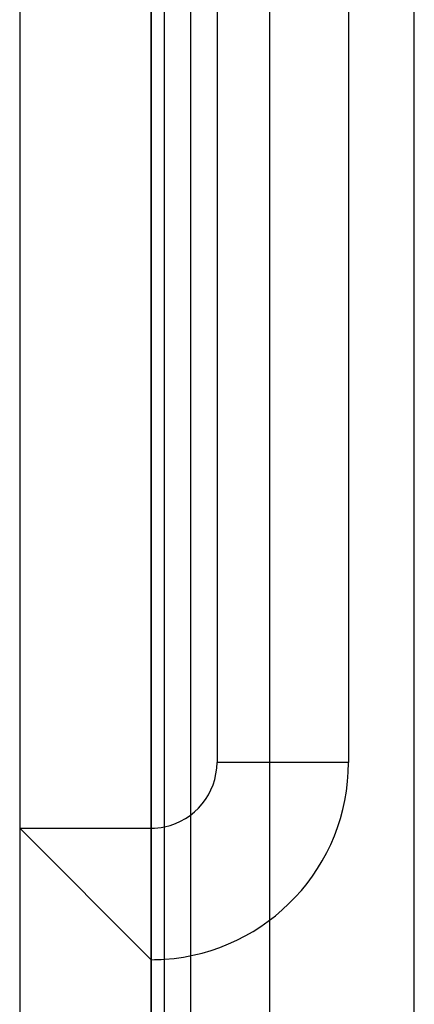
# Model space of a CAD drawing. Header units: millimetres. Extents: x 0 to 93, y 0 to 191.
# Tile 61 of 148: x 0 to 3, y 134 to 141. Entities that reach past the tile are written whole.
import ezdxf

# ---------------------------------------------------------------- set-up
doc = ezdxf.new("R2010")
doc.units = ezdxf.units.MM
doc.layers.add('MAIN-1', color=7, linetype='Continuous')
doc.layers.add('MAIN-2', color=7, linetype='Continuous')

msp = doc.modelspace()

# ---------------------------------------------------------------- linework, layer by layer
at = {"layer": 'MAIN-1'}
for p, q in [((0, 187.5), (0, 5)), ((1, 187.5), (1, 5)), ((1.1, 16.6), (1.1, 183.1)), ((1.9, 183.1), (1.9, 16.6)), ((1, 135), (1, 145)), ((1, 134), (1, 135))]:
    msp.add_line(p, q, dxfattribs=at)
for radius, end in [(0.5, 281.53698), (1.5, 273.82256)]:
    msp.add_arc((1, 135.5), radius, 270.00002, end, dxfattribs=at)
at = {"layer": 'MAIN-2'}
for p, q in [((1, 0), (1, 187.5)), ((3, 14.8), (3, 185)), ((1.9, 183.1), (1.9, 16.6)), ((1.3, 23.45), (1.3, 167.05)), ((1.5, 144.5), (1.5, 135.5)), ((2.5, 144.5), (2.5, 135.5)), ((2.5, 135.5), (1.5, 135.5)), ((1.5, 135.5), (1.5, 135.5)), ((2.5, 135.5), (2.5, 135.5)), ((0, 135), (0, 135)), ((0, 135), (1, 135)), ((1, 134), (0, 135)), ((1, 135), (1, 135)), ((1, 134), (1, 134))]:
    msp.add_line(p, q, dxfattribs=at)
for radius, start in [(0.5, 281.53698), (1.5, 273.82256)]:
    msp.add_arc((1, 135.5), radius, start, 0, dxfattribs=at)

doc.saveas('drawing.dxf')
